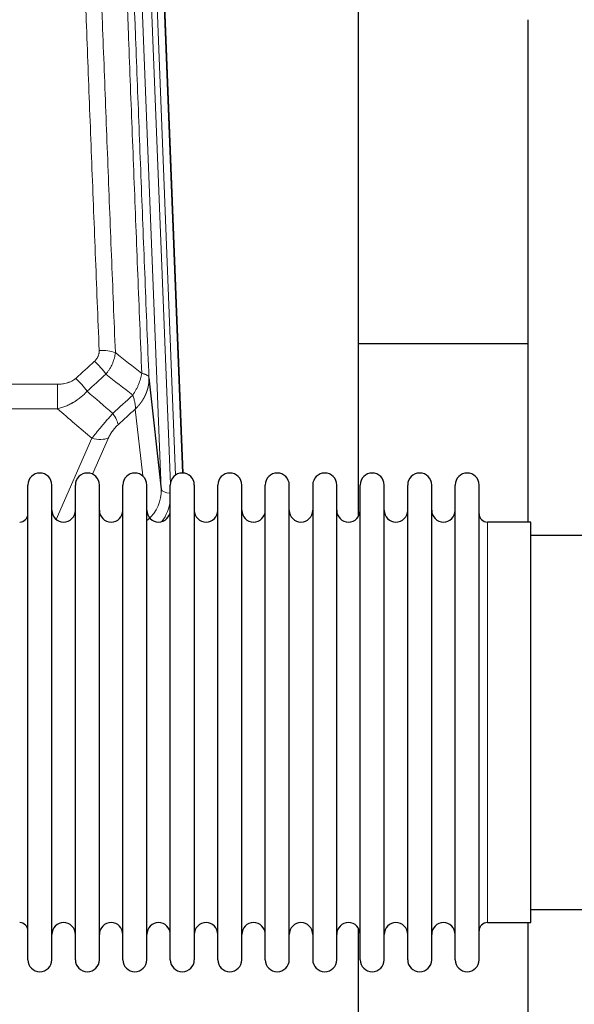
# Model space of a CAD drawing. Header units: inches. Extents: x 0 to 23760, y -13 to 16800.
# Tile 59 of 256: x 6321 to 6556, y 6739 to 7158. Entities that reach past the tile are written whole.
import ezdxf

# ---------------------------------------------------------------- set-up
doc = ezdxf.new("R2010")
doc.units = ezdxf.units.IN
doc.layers.add('1', color=7, linetype='Continuous', true_color=0xffffff)

msp = doc.modelspace()

# ---------------------------------------------------------------- linework, layer by layer
at = {"layer": '1', "color": 110, "linetype": 'Continuous', "lineweight": 13}
for p, q in [((6380.765, 6957.94), (6367.698, 7289.834)), ((6384.611, 6960.027), (6371.69, 7288.207)), ((6386.816, 6963.923), (6374.038, 7288.5)), ((6377.032, 7287.28), (6389.727, 6964.816)), ((6103.415, 7002.546), (6336.587, 7002.546)), ((6336.587, 7002.546), (6336.587, 6992.115)), ((6336.587, 6992.115), (6103.415, 6992.115)), ((6372.85, 6963.561), (6369.702, 6991.995)), ((6336.058, 6945.076), (6351.214, 6979.595)), ((6358.275, 6979.745), (6351.501, 6964.314)), ((6519.501, 6773.664), (6519.501, 6943.964))]:
    msp.add_line(p, q, dxfattribs=at)
at = {"layer": '1', "color": 2, "linetype": 'Continuous', "lineweight": 25}
for p, q in [((6377.405, 7284.022), (6389.972, 6964.81)), ((6464.661, 6946.35), (6464.661, 7171.733)), ((6536.661, 7157.541), (6536.661, 6943.964)), ((6536.654, 7019.684), (6464.612, 7019.684)), ((6375.517, 7005.347), (6380.765, 6957.94)), ((6324.001, 6948.313), (6324.001, 6959.714)), ((6334.201, 6948.313), (6334.201, 6959.714)), ((6344.201, 6948.313), (6344.201, 6959.714)), ((6354.401, 6948.313), (6354.401, 6959.714)), ((6364.401, 6948.313), (6364.401, 6959.714)), ((6374.601, 6948.313), (6374.601, 6959.714)), ((6384.601, 6948.313), (6384.601, 6959.714)), ((6394.801, 6959.714), (6394.801, 6948.313)), ((6404.801, 6948.313), (6404.801, 6959.714)), ((6415.001, 6948.313), (6415.001, 6959.714)), ((6425.001, 6757.914), (6425.001, 6959.714)), ((6435.201, 6757.914), (6435.201, 6959.714)), ((6445.201, 6959.714), (6445.201, 6757.914)), ((6455.401, 6757.914), (6455.401, 6959.714)), ((6465.401, 6757.914), (6465.401, 6959.714)), ((6475.601, 6757.914), (6475.601, 6959.714)), ((6485.601, 6757.914), (6485.601, 6959.714)), ((6495.801, 6757.914), (6495.801, 6959.714)), ((6505.801, 6757.914), (6505.801, 6959.714)), ((6516.001, 6757.914), (6516.001, 6959.714)), ((6324.001, 6757.914), (6324.001, 6948.313)), ((6334.201, 6757.914), (6334.201, 6948.313)), ((6344.201, 6757.914), (6344.201, 6948.313)), ((6354.401, 6757.914), (6354.401, 6948.313)), ((6364.401, 6757.914), (6364.401, 6948.313)), ((6374.601, 6757.914), (6374.601, 6948.313)), ((6384.601, 6757.914), (6384.601, 6948.313)), ((6394.801, 6948.313), (6394.801, 6757.914)), ((6404.801, 6757.914), (6404.801, 6948.313)), ((6415.001, 6757.914), (6415.001, 6948.313)), ((6538.001, 6943.964), (6519.501, 6943.964)), ((6538.001, 6773.664), (6538.001, 6943.964)), ((6634.001, 6938.314), (6538.001, 6938.314)), ((6538.001, 6779.314), (6634.001, 6779.314)), ((6519.501, 6773.664), (6538.001, 6773.664)), ((6536.661, 6773.667), (6536.661, 6734.46)), ((6464.661, 6734.46), (6464.661, 6771.287))]:
    msp.add_line(p, q, dxfattribs=at)
for centre, radius, start, end in [((6329.101, 6959.714), 5.1, 0, 180), ((6349.301, 6959.714), 5.1, 0, 180), ((6369.501, 6959.714), 5.1, 0, 180), ((6389.701, 6959.714), 5.1, 0, 180), ((6409.901, 6959.714), 5.1, 0, 180), ((6430.101, 6959.714), 5.1, 0, 180), ((6450.301, 6959.714), 5.1, 0, 180), ((6470.501, 6959.714), 5.1, 0, 180), ((6490.701, 6959.714), 5.1, 0, 180), ((6510.901, 6959.714), 5.1, 0, 180), ((6339.201, 6948.964), 5, 180, 0), ((6359.401, 6948.964), 5, 180, 0), ((6379.601, 6948.964), 5, 180, 0), ((6399.801, 6948.964), 5, 180, 0), ((6420.001, 6948.964), 5, 180, 0), ((6440.201, 6948.964), 5, 180, 0), ((6460.401, 6948.964), 5, 180, 0), ((6480.601, 6948.964), 5, 180, 0), ((6500.801, 6948.964), 5, 180, 0), ((6320.501, 6947.464), 3.5, 270, 0), ((6519.501, 6947.464), 3.5, 180, 270), ((6320.501, 6770.164), 3.5, 0, 90), ((6339.201, 6768.664), 5, 0, 180), ((6359.401, 6768.664), 5, 0, 180), ((6379.601, 6768.664), 5, 0, 180), ((6399.801, 6768.664), 5, 0, 180), ((6420.001, 6768.664), 5, 0, 180), ((6440.201, 6768.664), 5, 0, 180), ((6460.401, 6768.664), 5, 0, 180), ((6480.601, 6768.664), 5, 0, 180), ((6500.801, 6768.664), 5, 0, 180), ((6519.501, 6770.164), 3.5, 90, 180), ((6329.101, 6757.914), 5.1, 180, 0), ((6349.301, 6757.914), 5.1, 180, 0), ((6369.501, 6757.914), 5.1, 180, 0), ((6389.701, 6757.914), 5.1, 180, 0), ((6409.901, 6757.914), 5.1, 180, 0), ((6430.101, 6757.914), 5.1, 180, 0), ((6450.301, 6757.914), 5.1, 180, 0), ((6470.501, 6757.914), 5.1, 180, 0), ((6490.701, 6757.914), 5.1, 180, 0), ((6510.901, 6757.914), 5.1, 180, 0)]:
    msp.add_arc(centre, radius, start, end, dxfattribs=at)
at = {"layer": '1', "color": 110, "linetype": 'Continuous', "lineweight": 13}
for centre, major_axis, ratio, start_param, end_param in [((6354.326, 7012.638), (9.992, 0.404), 0.431453, 0.7935197, 1.5533391), ((6352.354, 7008.044), (-6.729, 7.397), 0.3051216, 4.2889758, 5.0360109), ((6344.346, 7000.752), (-6.736, 7.391), 0.3030979, 4.2875497, 5.03344), ((6355.301, 6991.365), (-6.719, 7.407), 0.3029797, 3.5431496, 4.2886573), ((6351.214, 6985.767), (9.156, -4.02), 0.5833249, 4.9631119, 5.806783), ((6360.738, 6957.442), (20.033, -0.591), 0.8872905, 5.5253333, 6.3444464), ((6384.757, 6958.161), (-3.997, -0.157), 0.4614673, 0.0341943, 1.5136497), ((6360.738, 6955.595), (24.034, -0.11), 0.8859493, 5.722211, 6.1681029)]:
    msp.add_ellipse(centre, major_axis=major_axis, ratio=ratio, start_param=start_param, end_param=end_param, dxfattribs=at)
for points, knots in [([(6354.326, 7016.955), (6353.769, 7030.786), (6352.668, 7058.316), (6351.061, 7099.22), (6350.018, 7126.228), (6349.248, 7146.386), (6348.865, 7156.441), (6348.487, 7166.459), (6348.236, 7173.13), (6348.111, 7176.461), (6347.487, 7193.096), (6346.996, 7206.333), (6346.27, 7226.082), (6346.031, 7232.647), (6345.555, 7245.737), (6345.319, 7252.264), (6344.617, 7271.787), (6343.696, 7297.667), (6342.806, 7323.245), (6342.368, 7335.958)], [0, 0, 0, 0, 0.125, 0.25, 0.375, 0.375, 0.4375, 0.46875, 0.46875, 0.5, 0.5, 0.625, 0.625, 0.6875, 0.6875, 0.75, 0.75, 0.875, 1, 1, 1, 1]), ([(6349.236, 7334.592), (6349.674, 7321.895), (6350.565, 7296.349), (6351.487, 7270.502), (6352.19, 7251.004), (6352.427, 7244.486), (6352.903, 7231.412), (6353.143, 7224.856), (6353.869, 7205.132), (6354.361, 7191.911), (6354.986, 7175.297), (6355.111, 7171.97), (6355.363, 7165.308), (6355.741, 7155.303), (6356.124, 7145.261), (6356.896, 7125.128), (6357.94, 7098.154), (6359.55, 7057.302), (6360.652, 7029.807), (6361.21, 7015.994)], [0, 0, 0, 0, 0.125, 0.25, 0.25, 0.3125, 0.3125, 0.375, 0.375, 0.5, 0.5, 0.53125, 0.53125, 0.5625, 0.625, 0.625, 0.75, 0.875, 1, 1, 1, 1]), ([(6372.462, 7007.127), (6371.89, 7021.18), (6370.763, 7049.151), (6369.117, 7090.702), (6368.051, 7118.134), (6367.263, 7138.606), (6366.871, 7148.817), (6366.42, 7160.686), (6366.227, 7165.763), (6366.099, 7169.146), (6366.036, 7170.836), (6365.717, 7179.281), (6365.337, 7189.389), (6364.899, 7201.132), (6364.713, 7206.155), (6364.588, 7209.501), (6364.527, 7211.173), (6363.97, 7226.209), (6362.998, 7252.784), (6361.587, 7292.177), (6360.679, 7318.127), (6360.232, 7331.023)], [0, 0, 0, 0, 0.125, 0.25, 0.375, 0.375, 0.4375, 0.46875, 0.484375, 0.484375, 0.5, 0.5, 0.5625, 0.59375, 0.609375, 0.609375, 0.625, 0.625, 0.75, 0.875, 1, 1, 1, 1]), ([(6363.322, 7328.015), (6363.767, 7315.167), (6364.672, 7289.316), (6366.079, 7250.073), (6367.049, 7223.599), (6367.604, 7208.62), (6367.666, 7206.954), (6367.79, 7203.621), (6367.976, 7198.617), (6368.412, 7186.918), (6368.791, 7176.849), (6369.109, 7168.436), (6369.172, 7166.752), (6369.3, 7163.382), (6369.492, 7158.324), (6369.942, 7146.5), (6370.332, 7136.328), (6371.119, 7115.933), (6372.182, 7088.605), (6373.823, 7047.211), (6374.947, 7019.346), (6375.517, 7005.347)], [0, 0, 0, 0, 0.125, 0.25, 0.375, 0.375, 0.390625, 0.390625, 0.40625, 0.4375, 0.5, 0.5, 0.515625, 0.515625, 0.53125, 0.5625, 0.625, 0.625, 0.75, 0.875, 1, 1, 1, 1]), ([(6354.326, 7016.955), (6354.335, 7016.742), (6354.333, 7016.528), (6354.316, 7016.262), (6354.312, 7016.209), (6354.302, 7016.103), (6354.296, 7016.049), (6354.277, 7015.89), (6354.262, 7015.785), (6354.206, 7015.471), (6354.158, 7015.265), (6354.037, 7014.858), (6353.965, 7014.657), (6353.839, 7014.361), (6353.794, 7014.263), (6353.722, 7014.117), (6353.697, 7014.068), (6353.646, 7013.972), (6353.619, 7013.924), (6353.485, 7013.687), (6353.367, 7013.504), (6353.111, 7013.151), (6352.973, 7012.981), (6352.678, 7012.653), (6352.521, 7012.495), (6352.354, 7012.343)], [0, 0, 0, 0, 0.125, 0.125, 0.15625, 0.15625, 0.1875, 0.1875, 0.25, 0.25, 0.375, 0.375, 0.5, 0.5, 0.5625, 0.5625, 0.59375, 0.59375, 0.625, 0.625, 0.75, 0.75, 0.875, 0.875, 1, 1, 1, 1]), ([(6361.21, 7015.994), (6361.173, 7015.6), (6361.12, 7015.206), (6361.032, 7014.711), (6361.013, 7014.612), (6360.974, 7014.414), (6360.953, 7014.315), (6360.887, 7014.018), (6360.839, 7013.821), (6360.683, 7013.23), (6360.441, 7012.446), (6360.133, 7011.67), (6359.877, 7011.091), (6359.765, 7010.85), (6359.647, 7010.611), (6359.599, 7010.515), (6359.575, 7010.467), (6359.501, 7010.323), (6359.451, 7010.228), (6359.197, 7009.753), (6358.979, 7009.38), (6358.514, 7008.644), (6358.019, 7007.921), (6357.467, 7007.221), (6357.177, 7006.877)], [0, 0, 0, 0, 0.125, 0.125, 0.15625, 0.15625, 0.1875, 0.1875, 0.25, 0.25, 0.375, 0.5, 0.5, 0.5625, 0.578125, 0.578125, 0.59375, 0.59375, 0.625, 0.625, 0.75, 0.75, 0.875, 1, 1, 1, 1]), ([(6344.346, 7005.021), (6344.22, 7004.907), (6344.09, 7004.796), (6343.889, 7004.637), (6343.821, 7004.585), (6343.683, 7004.483), (6343.613, 7004.434), (6343.261, 7004.191), (6342.967, 7004.016), (6342.356, 7003.697), (6342.04, 7003.554), (6341.633, 7003.394), (6341.551, 7003.363), (6341.386, 7003.303), (6341.303, 7003.274), (6341.055, 7003.19), (6340.889, 7003.138), (6340.388, 7002.994), (6340.05, 7002.912), (6339.371, 7002.775), (6339.028, 7002.719), (6338.339, 7002.631), (6337.992, 7002.599), (6337.293, 7002.556), (6336.941, 7002.546), (6336.587, 7002.546)], [0, 0, 0, 0, 0.0625, 0.0625, 0.09375, 0.09375, 0.125, 0.125, 0.25, 0.25, 0.375, 0.375, 0.40625, 0.40625, 0.4375, 0.4375, 0.5, 0.5, 0.625, 0.625, 0.75, 0.75, 0.875, 0.875, 1, 1, 1, 1]), ([(6372.462, 7007.127), (6372.333, 7006.382), (6372.154, 7005.62), (6371.698, 7004.075), (6371.42, 7003.294), (6370.932, 7002.12), (6370.758, 7001.728), (6370.386, 7000.948), (6370.188, 7000.558), (6369.562, 6999.396), (6369.1, 6998.63), (6368.597, 6997.881)], [0, 0, 0, 0, 0.25, 0.25, 0.5, 0.5, 0.625, 0.625, 0.75, 0.75, 1, 1, 1, 1]), ([(6375.517, 7005.347), (6375.518, 7005.327), (6375.519, 7005.287), (6375.521, 7005.227), (6375.523, 7005.167), (6375.524, 7005.108), (6375.525, 7005.048), (6375.526, 7004.988), (6375.527, 7004.929), (6375.527, 7004.869), (6375.527, 7004.809), (6375.527, 7004.75), (6375.527, 7004.69), (6375.527, 7004.63), (6375.526, 7004.571), (6375.525, 7004.511), (6375.524, 7004.452), (6375.522, 7004.392), (6375.521, 7004.333), (6375.519, 7004.273), (6375.516, 7004.214), (6375.514, 7004.154), (6375.511, 7004.095), (6375.509, 7004.035), (6375.506, 7003.976), (6375.502, 7003.916), (6375.499, 7003.857), (6375.495, 7003.798), (6375.491, 7003.738), (6375.487, 7003.679), (6375.482, 7003.62), (6375.478, 7003.561), (6375.473, 7003.501), (6375.468, 7003.442), (6375.462, 7003.383), (6375.457, 7003.324), (6375.451, 7003.265), (6375.445, 7003.206), (6375.439, 7003.147), (6375.432, 7003.088), (6375.425, 7003.029), (6375.418, 7002.97), (6375.411, 7002.911), (6375.404, 7002.852), (6375.396, 7002.793), (6375.389, 7002.734), (6375.38, 7002.676), (6375.372, 7002.617), (6375.364, 7002.558), (6375.355, 7002.5), (6375.346, 7002.441), (6375.337, 7002.382), (6375.328, 7002.324), (6375.318, 7002.265), (6375.308, 7002.207), (6375.298, 7002.149), (6375.288, 7002.09), (6375.278, 7002.032), (6375.267, 7001.974), (6375.256, 7001.915), (6375.245, 7001.857), (6375.234, 7001.799), (6375.222, 7001.741), (6375.21, 7001.683), (6375.199, 7001.625), (6375.186, 7001.567), (6375.174, 7001.509), (6375.161, 7001.451), (6375.149, 7001.394), (6375.136, 7001.336), (6375.122, 7001.278), (6375.109, 7001.221), (6375.095, 7001.163), (6375.082, 7001.105), (6375.068, 7001.048), (6375.053, 7000.991), (6375.039, 7000.933), (6375.024, 7000.876), (6375.009, 7000.819), (6374.994, 7000.761), (6374.979, 7000.704), (6374.964, 7000.647), (6374.948, 7000.59), (6374.932, 7000.533), (6374.916, 7000.476), (6374.9, 7000.419), (6374.883, 7000.363), (6374.867, 7000.306), (6374.85, 7000.249), (6374.833, 7000.193), (6374.815, 7000.136), (6374.798, 7000.08), (6374.78, 7000.023), (6374.762, 6999.967), (6374.744, 6999.911), (6374.726, 6999.854), (6374.708, 6999.798), (6374.689, 6999.742), (6374.67, 6999.686), (6374.651, 6999.63), (6374.632, 6999.574), (6374.613, 6999.519), (6374.593, 6999.463), (6374.573, 6999.407), (6374.553, 6999.352), (6374.533, 6999.296), (6374.513, 6999.241), (6374.492, 6999.185), (6374.471, 6999.13), (6374.45, 6999.075), (6374.429, 6999.019), (6374.408, 6998.964), (6374.387, 6998.909), (6374.365, 6998.854), (6374.343, 6998.799), (6374.321, 6998.745), (6374.299, 6998.69), (6374.276, 6998.635), (6374.254, 6998.581), (6374.231, 6998.526), (6374.208, 6998.472), (6374.185, 6998.417), (6374.162, 6998.363), (6374.138, 6998.309), (6374.114, 6998.255), (6374.091, 6998.201), (6374.067, 6998.147), (6374.042, 6998.093), (6374.018, 6998.039), (6373.993, 6997.986), (6373.969, 6997.932), (6373.944, 6997.879), (6373.919, 6997.825), (6373.893, 6997.772), (6373.868, 6997.718), (6373.842, 6997.665), (6373.817, 6997.612), (6373.791, 6997.559), (6373.765, 6997.506), (6373.738, 6997.453), (6373.712, 6997.4), (6373.685, 6997.348), (6373.658, 6997.295), (6373.631, 6997.243), (6373.604, 6997.19), (6373.577, 6997.138), (6373.55, 6997.086), (6373.522, 6997.034), (6373.494, 6996.981), (6373.466, 6996.93), (6373.438, 6996.878), (6373.41, 6996.826), (6373.381, 6996.774), (6373.353, 6996.723), (6373.324, 6996.671), (6373.295, 6996.62), (6373.266, 6996.568), (6373.237, 6996.517), (6373.207, 6996.466), (6373.178, 6996.415), (6373.148, 6996.364), (6373.118, 6996.313), (6373.088, 6996.262), (6373.058, 6996.212), (6373.028, 6996.161), (6372.997, 6996.11), (6372.967, 6996.06), (6372.936, 6996.01), (6372.905, 6995.96), (6372.874, 6995.909), (6372.843, 6995.859), (6372.811, 6995.81), (6372.78, 6995.76), (6372.748, 6995.71), (6372.716, 6995.66), (6372.684, 6995.611), (6372.652, 6995.562), (6372.62, 6995.512), (6372.587, 6995.463), (6372.555, 6995.414), (6372.522, 6995.365), (6372.489, 6995.316), (6372.456, 6995.267), (6372.423, 6995.218), (6372.39, 6995.17), (6372.356, 6995.121), (6372.323, 6995.073), (6372.289, 6995.025), (6372.255, 6994.976), (6372.221, 6994.928), (6372.187, 6994.88), (6372.153, 6994.832), (6372.118, 6994.785), (6372.084, 6994.737), (6372.049, 6994.689), (6372.014, 6994.642), (6371.979, 6994.595), (6371.944, 6994.547), (6371.909, 6994.5), (6371.874, 6994.453), (6371.838, 6994.406), (6371.803, 6994.359), (6371.767, 6994.313), (6371.731, 6994.266), (6371.695, 6994.22), (6371.659, 6994.173), (6371.623, 6994.127), (6371.586, 6994.081), (6371.55, 6994.035), (6371.513, 6993.989), (6371.476, 6993.943), (6371.439, 6993.897), (6371.402, 6993.851), (6371.365, 6993.806), (6371.328, 6993.76), (6371.291, 6993.715), (6371.253, 6993.67), (6371.216, 6993.625), (6371.178, 6993.58), (6371.14, 6993.535), (6371.102, 6993.49), (6371.064, 6993.446), (6371.026, 6993.401), (6370.987, 6993.357), (6370.949, 6993.312), (6370.91, 6993.268), (6370.872, 6993.224), (6370.833, 6993.18), (6370.794, 6993.136), (6370.755, 6993.092), (6370.716, 6993.049), (6370.676, 6993.005), (6370.637, 6992.962), (6370.598, 6992.918), (6370.558, 6992.875), (6370.518, 6992.832), (6370.479, 6992.789), (6370.439, 6992.746), (6370.399, 6992.704), (6370.358, 6992.661), (6370.318, 6992.619), (6370.278, 6992.576), (6370.237, 6992.534), (6370.197, 6992.492), (6370.156, 6992.45), (6370.115, 6992.408), (6370.075, 6992.366), (6370.034, 6992.324), (6369.992, 6992.283), (6369.951, 6992.241), (6369.91, 6992.2), (6369.869, 6992.159), (6369.827, 6992.118), (6369.786, 6992.077), (6369.744, 6992.036), (6369.716, 6992.009), (6369.702, 6991.995)], [0, 0, 0, 0, 0.0042303, 0.0084583, 0.0126838, 0.016907, 0.0211277, 0.0253461, 0.0295621, 0.0337757, 0.037987, 0.0421959, 0.0464023, 0.0506064, 0.0548082, 0.0590075, 0.0632045, 0.0673991, 0.0715913, 0.0757811, 0.0799686, 0.0841537, 0.0883364, 0.0925167, 0.0966947, 0.1008703, 0.1050435, 0.1092144, 0.1133829, 0.117549, 0.1217128, 0.1258741, 0.1300332, 0.1341898, 0.1383441, 0.1424961, 0.1466456, 0.1507929, 0.1549377, 0.1590802, 0.1632203, 0.1673581, 0.1714935, 0.1756266, 0.1797573, 0.1838856, 0.1880116, 0.1921352, 0.1962565, 0.2003755, 0.204492, 0.2086063, 0.2127182, 0.2168277, 0.2209349, 0.2250397, 0.2291422, 0.2332423, 0.2373401, 0.2414356, 0.2455287, 0.2496195, 0.2537079, 0.257794, 0.2618777, 0.2659591, 0.2700382, 0.2741149, 0.2781893, 0.2822614, 0.2863311, 0.2903985, 0.2944635, 0.2985262, 0.3025866, 0.3066447, 0.3107004, 0.3147538, 0.3188048, 0.3228536, 0.3269, 0.3309441, 0.3349858, 0.3390253, 0.3430624, 0.3470972, 0.3511296, 0.3551598, 0.3591876, 0.3632131, 0.3672363, 0.3712571, 0.3752757, 0.3792919, 0.3833058, 0.3873174, 0.3913267, 0.3953337, 0.3993384, 0.4033407, 0.4073408, 0.4113385, 0.4153339, 0.419327, 0.4233179, 0.4273064, 0.4312926, 0.4352765, 0.4392581, 0.4432373, 0.4472143, 0.451189, 0.4551614, 0.4591315, 0.4630993, 0.4670648, 0.471028, 0.4749889, 0.4789475, 0.4829038, 0.4868578, 0.4908095, 0.494759, 0.4987061, 0.502651, 0.5065936, 0.5105338, 0.5144718, 0.5184076, 0.522341, 0.5262721, 0.530201, 0.5341276, 0.5380519, 0.5419739, 0.5458936, 0.5498111, 0.5537262, 0.5576392, 0.5615498, 0.5654581, 0.5693642, 0.573268, 0.5771696, 0.5810688, 0.5849658, 0.5888606, 0.592753, 0.5966432, 0.6005311, 0.6044168, 0.6083002, 0.6121813, 0.6160602, 0.6199368, 0.6238111, 0.6276832, 0.6315531, 0.6354206, 0.6392859, 0.643149, 0.6470098, 0.6508684, 0.6547247, 0.6585787, 0.6624305, 0.66628, 0.6701273, 0.6739724, 0.6778152, 0.6816557, 0.685494, 0.6893301, 0.6931639, 0.6969955, 0.7008248, 0.7046519, 0.7084768, 0.7122994, 0.7161198, 0.7199379, 0.7237539, 0.7275675, 0.731379, 0.7351882, 0.7389952, 0.7427999, 0.7466024, 0.7504027, 0.7542008, 0.7579966, 0.7617902, 0.7655816, 0.7693708, 0.7731577, 0.7769424, 0.7807249, 0.7845052, 0.7882833, 0.7920591, 0.7958327, 0.7996042, 0.8033734, 0.8071403, 0.8109051, 0.8146677, 0.818428, 0.8221862, 0.8259421, 0.8296958, 0.8334474, 0.8371967, 0.8409438, 0.8446887, 0.8484314, 0.8521719, 0.8559102, 0.8596463, 0.8633802, 0.867112, 0.8708415, 0.8745688, 0.8782939, 0.8820169, 0.8857376, 0.8894562, 0.8931726, 0.8968867, 0.9005987, 0.9043086, 0.9080162, 0.9117216, 0.9154249, 0.919126, 0.9228249, 0.9265216, 0.9302161, 0.9339085, 0.9375987, 0.9412867, 0.9449725, 0.9486562, 0.9523377, 0.956017, 0.9596942, 0.9633691, 0.967042, 0.9707126, 0.9743811, 0.9780474, 0.9817116, 0.9853736, 0.9890334, 0.9926911, 0.9963466, 1, 1, 1, 1]), ([(6375.517, 7005.347), (6375.487, 7005.55), (6375.397, 7005.746), (6375.174, 7006.02), (6375.086, 7006.108), (6374.88, 7006.277), (6374.763, 7006.358), (6374.501, 7006.512), (6374.357, 7006.584), (6374.043, 7006.72), (6373.873, 7006.783), (6373.509, 7006.9), (6373.315, 7006.953), (6372.904, 7007.048), (6372.688, 7007.091), (6372.462, 7007.127)], [0, 0, 0, 0, 0.25, 0.25, 0.375, 0.375, 0.5, 0.5, 0.625, 0.625, 0.75, 0.75, 0.875, 0.875, 1, 1, 1, 1]), ([(6349.163, 6999.566), (6348.963, 6999.337), (6348.758, 6999.112), (6348.441, 6998.78), (6348.334, 6998.671), (6348.117, 6998.453), (6348.008, 6998.346), (6347.454, 6997.815), (6346.994, 6997.408), (6346.037, 6996.631), (6345.54, 6996.26), (6344.899, 6995.817), (6344.769, 6995.73), (6344.573, 6995.6), (6344.508, 6995.558), (6344.376, 6995.472), (6344.31, 6995.43), (6343.98, 6995.22), (6343.645, 6995.017), (6343.305, 6994.821), (6343.169, 6994.744), (6343.1, 6994.705), (6342.895, 6994.59), (6342.757, 6994.515), (6342.344, 6994.295), (6342.066, 6994.153), (6341.229, 6993.744), (6340.664, 6993.493), (6339.521, 6993.03), (6338.943, 6992.82), (6337.774, 6992.438), (6337.184, 6992.266), (6336.587, 6992.115)], [0, 0, 0, 0, 0.0625, 0.0625, 0.09375, 0.09375, 0.125, 0.125, 0.25, 0.25, 0.375, 0.375, 0.40625, 0.40625, 0.421875, 0.421875, 0.4375, 0.4375, 0.5, 0.515625, 0.515625, 0.53125, 0.53125, 0.5625, 0.5625, 0.625, 0.625, 0.75, 0.75, 0.875, 0.875, 1, 1, 1, 1]), ([(6368.597, 6997.881), (6368.703, 6997.597), (6368.804, 6997.316), (6368.991, 6996.758), (6369.078, 6996.483), (6369.237, 6995.94), (6369.31, 6995.673), (6369.439, 6995.15), (6369.495, 6994.893), (6369.592, 6994.392), (6369.632, 6994.148), (6369.694, 6993.674), (6369.717, 6993.444), (6369.758, 6992.778), (6369.749, 6992.367), (6369.702, 6991.995)], [0, 0, 0, 0, 0.125, 0.125, 0.25, 0.25, 0.375, 0.375, 0.5, 0.5, 0.625, 0.625, 0.75, 0.75, 1, 1, 1, 1]), ([(6360.109, 6990.175), (6359.726, 6989.737), (6358.955, 6988.853), (6358.18, 6987.953), (6357.596, 6987.273), (6357.401, 6987.045), (6357.157, 6986.759), (6357.108, 6986.702), (6357.01, 6986.587), (6356.864, 6986.416), (6356.718, 6986.244), (6356.234, 6985.674), (6355.851, 6985.22), (6355.092, 6984.317), (6354.716, 6983.868), (6354.251, 6983.309), (6354.159, 6983.198), (6353.974, 6982.975), (6353.699, 6982.644), (6353.429, 6982.316), (6352.895, 6981.667), (6352.547, 6981.242), (6352.038, 6980.615), (6351.87, 6980.408), (6351.621, 6980.101), (6351.539, 6979.999), (6351.376, 6979.796), (6351.294, 6979.695), (6351.214, 6979.595)], [0, 0, 0, 0, 0.125, 0.25, 0.25, 0.3125, 0.3125, 0.328125, 0.328125, 0.34375, 0.375, 0.375, 0.5, 0.5, 0.625, 0.625, 0.65625, 0.65625, 0.6875, 0.75, 0.75, 0.875, 0.875, 0.9375, 0.9375, 0.96875, 0.96875, 1, 1, 1, 1]), ([(6358.275, 6979.745), (6358.301, 6979.802), (6358.327, 6979.86), (6358.379, 6979.976), (6358.407, 6980.035), (6358.489, 6980.21), (6358.547, 6980.328), (6358.726, 6980.683), (6358.855, 6980.922), (6359.063, 6981.285), (6359.134, 6981.407), (6359.246, 6981.59), (6359.303, 6981.682), (6359.361, 6981.775), (6359.401, 6981.836), (6359.42, 6981.867), (6359.6, 6982.145), (6359.767, 6982.39), (6360.118, 6982.877), (6360.302, 6983.118), (6360.542, 6983.416), (6360.615, 6983.506), (6360.689, 6983.595), (6360.738, 6983.654), (6360.763, 6983.684), (6360.889, 6983.832), (6360.99, 6983.948), (6361.297, 6984.291), (6361.505, 6984.512), (6361.928, 6984.938), (6362.144, 6985.144), (6362.363, 6985.343)], [0, 0, 0, 0, 0.03125, 0.03125, 0.0625, 0.0625, 0.125, 0.125, 0.25, 0.25, 0.3125, 0.3125, 0.34375, 0.359375, 0.359375, 0.375, 0.375, 0.5, 0.5, 0.625, 0.625, 0.65625, 0.671875, 0.671875, 0.6875, 0.6875, 0.75, 0.75, 0.875, 0.875, 1, 1, 1, 1])]:
    msp.add_open_spline(points, degree=3, knots=knots, dxfattribs=at)
for points in [[(6361.21, 7015.994), (6364.962, 7013.043), (6368.713, 7010.087), (6372.462, 7007.127)], [(6344.346, 7005.021), (6347.015, 7007.464), (6349.685, 7009.905), (6352.354, 7012.343)], [(6357.177, 7006.877), (6354.505, 7004.442), (6351.834, 7002.005), (6349.163, 6999.566)], [(6368.597, 6997.881), (6364.792, 7000.884), (6360.985, 7003.883), (6357.177, 7006.877)], [(6349.163, 6999.566), (6352.81, 6996.434), (6356.459, 6993.304), (6360.109, 6990.175)], [(6360.109, 6990.175), (6362.938, 6992.746), (6365.767, 6995.315), (6368.597, 6997.881)], [(6351.214, 6979.595), (6346.335, 6983.766), (6341.459, 6987.939), (6336.587, 6992.115)], [(6369.702, 6991.995), (6367.255, 6989.779), (6364.809, 6987.562), (6362.363, 6985.343)]]:
    msp.add_open_spline(points, degree=3, dxfattribs=at)

doc.saveas('drawing.dxf')
